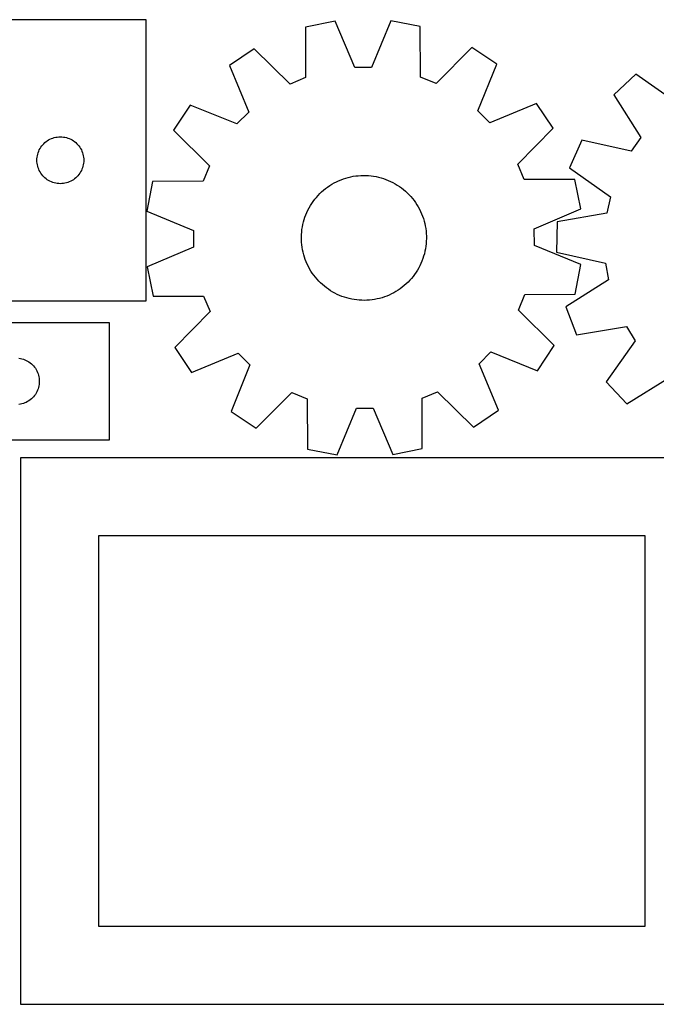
# Model space of a CAD drawing. Header units: millimetres. Extents: x 7 to 1243, y 7 to 2493.
# Tile 19 of 20: x 820 to 1064, y 2115 to 2493. Entities that reach past the tile are written whole.
import ezdxf

# ---------------------------------------------------------------- set-up
doc = ezdxf.new("R2010")
doc.units = ezdxf.units.MM
doc.layers.add('CUT', color=7, linetype='CONTINUOUS', true_color=0x000000)

msp = doc.modelspace()

# ---------------------------------------------------------------- linework, layer by layer
at = {"layer": 'CUT'}
for p, q in [((868.430443, 2493.379944), (802.430443, 2493.379944)), ((868.430443, 2385.379944), (868.430443, 2493.379944)), ((940.921376, 2492.813062), (929.61794, 2490.507024)), ((929.61794, 2490.507024), (929.646085, 2471.130707)), ((948.485583, 2474.974195), (940.921376, 2492.813062)), ((962.304328, 2492.917859), (954.915334, 2475.005707)), ((973.629823, 2490.722724), (962.304328, 2492.917859)), ((973.791601, 2471.347063), (973.629823, 2490.722724)), ((909.902773, 2482.227302), (900.342243, 2475.771163)), ((923.717829, 2468.641035), (909.902773, 2482.227302)), ((993.425199, 2482.636643), (979.743975, 2468.915617)), ((1003.04855, 2476.274522), (993.425199, 2482.636643)), ((900.342243, 2475.771163), (907.78324, 2457.880551)), ((954.915334, 2475.005707), (948.485583, 2474.974195)), ((995.783269, 2458.311836), (1003.04855, 2476.274522)), ((929.646085, 2471.130707), (923.717829, 2468.641035)), ((979.743975, 2468.915617), (973.791601, 2471.347063)), ((1056.412511, 2472.441729), (1048.041729, 2464.5035)), ((1072.27076, 2461.308069), (1056.412511, 2472.441729)), ((1048.041729, 2464.5035), (1058.319131, 2448.077379)), ((885.296316, 2460.57703), (878.934196, 2450.953678)), ((903.259002, 2453.311748), (885.296316, 2460.57703)), ((1018.242683, 2461.228595), (1000.352072, 2453.787598)), ((1024.698823, 2451.668065), (1018.242683, 2461.228595)), ((907.78324, 2457.880551), (903.259002, 2453.311748)), ((1000.352072, 2453.787598), (995.783269, 2458.311836)), ((1011.112555, 2437.85301), (1024.698823, 2451.668065)), ((831.449844, 2447.451799), (831.986292, 2447.69486)), ((831.986292, 2447.69486), (832.537487, 2447.902315)), ((832.537487, 2447.902315), (833.101071, 2448.073277)), ((833.101071, 2448.073277), (833.67463, 2448.207012)), ((833.67463, 2448.207012), (834.255707, 2448.302948)), ((834.255707, 2448.302948), (834.841814, 2448.360674)), ((834.841814, 2448.360674), (835.430443, 2448.379944)), ((835.430443, 2448.379944), (836.019071, 2448.360674)), ((836.019071, 2448.360674), (836.605178, 2448.302948)), ((836.605178, 2448.302948), (837.186255, 2448.207012)), ((837.186255, 2448.207012), (837.759814, 2448.073277)), ((837.759814, 2448.073277), (838.323398, 2447.902315)), ((838.323398, 2447.902315), (838.874593, 2447.69486)), ((838.874593, 2447.69486), (839.411041, 2447.451799)), ((878.934196, 2450.953678), (892.655221, 2437.272455)), ((1058.319131, 2448.077379), (1054.606421, 2442.827763)), ((827.358588, 2443.360542), (827.636214, 2443.879944)), ((827.636214, 2443.879944), (827.947216, 2444.380076)), ((827.947216, 2444.380076), (828.290262, 2444.858797)), ((828.290262, 2444.858797), (828.663884, 2445.314056)), ((828.663884, 2445.314056), (829.066482, 2445.743905)), ((829.066482, 2445.743905), (829.49633, 2446.146502)), ((829.49633, 2446.146502), (829.95159, 2446.520124)), ((829.95159, 2446.520124), (830.43031, 2446.863171)), ((830.43031, 2446.863171), (830.930443, 2447.174173)), ((830.930443, 2447.174173), (831.449844, 2447.451799)), ((839.411041, 2447.451799), (839.930443, 2447.174173)), ((839.930443, 2447.174173), (840.430575, 2446.863171)), ((840.430575, 2446.863171), (840.909295, 2446.520124)), ((840.909295, 2446.520124), (841.364555, 2446.146502)), ((841.364555, 2446.146502), (841.794404, 2445.743905)), ((841.794404, 2445.743905), (842.197001, 2445.314056)), ((842.197001, 2445.314056), (842.570623, 2444.858797)), ((842.570623, 2444.858797), (842.913669, 2444.380076)), ((842.913669, 2444.380076), (843.224671, 2443.879944)), ((843.224671, 2443.879944), (843.502297, 2443.360542)), ((1035.694643, 2447.045233), (1030.998877, 2436.507907)), ((1054.606421, 2442.827763), (1035.694643, 2447.045233)), ((826.449712, 2439.968572), (826.507439, 2440.55468)), ((826.507439, 2440.55468), (826.603375, 2441.135757)), ((826.603375, 2441.135757), (826.73711, 2441.709316)), ((826.73711, 2441.709316), (826.908071, 2442.272899)), ((826.908071, 2442.272899), (827.115527, 2442.824095)), ((827.115527, 2442.824095), (827.358588, 2443.360542)), ((843.502297, 2443.360542), (843.745358, 2442.824095)), ((843.745358, 2442.824095), (843.952814, 2442.272899)), ((843.952814, 2442.272899), (844.123775, 2441.709316)), ((844.123775, 2441.709316), (844.25751, 2441.135757)), ((844.25751, 2441.135757), (844.353446, 2440.55468)), ((844.353446, 2440.55468), (844.411173, 2439.968572)), ((826.430443, 2439.379944), (826.449712, 2439.968572)), ((826.449712, 2438.791316), (826.430443, 2439.379944)), ((826.507439, 2438.205208), (826.449712, 2438.791316)), ((826.603375, 2437.624131), (826.507439, 2438.205208)), ((826.73711, 2437.050573), (826.603375, 2437.624131)), ((826.908071, 2436.486989), (826.73711, 2437.050573)), ((827.115527, 2435.935793), (826.908071, 2436.486989)), ((843.952814, 2436.486989), (843.745358, 2435.935793)), ((844.123775, 2437.050573), (843.952814, 2436.486989)), ((844.25751, 2437.624131), (844.123775, 2437.050573)), ((844.353446, 2438.205208), (844.25751, 2437.624131)), ((844.411173, 2438.791316), (844.353446, 2438.205208)), ((844.411173, 2439.968572), (844.430443, 2439.379944)), ((844.430443, 2439.379944), (844.411173, 2438.791316)), ((892.655221, 2437.272455), (890.223775, 2431.32008)), ((1013.602228, 2431.924754), (1011.112555, 2437.85301)), ((1030.998877, 2436.507907), (1046.779962, 2425.265142)), ((827.358588, 2435.399346), (827.115527, 2435.935793)), ((827.636214, 2434.879944), (827.358588, 2435.399346)), ((827.947216, 2434.379812), (827.636214, 2434.879944)), ((828.290262, 2433.901091), (827.947216, 2434.379812)), ((828.663884, 2433.445832), (828.290262, 2433.901091)), ((829.066482, 2433.015983), (828.663884, 2433.445832)), ((829.49633, 2432.613386), (829.066482, 2433.015983)), ((829.95159, 2432.239764), (829.49633, 2432.613386)), ((841.364555, 2432.613386), (840.909295, 2432.239764)), ((841.794404, 2433.015983), (841.364555, 2432.613386)), ((842.197001, 2433.445832), (841.794404, 2433.015983)), ((842.570623, 2433.901091), (842.197001, 2433.445832)), ((842.913669, 2434.379812), (842.570623, 2433.901091)), ((843.224671, 2434.879944), (842.913669, 2434.379812)), ((843.502297, 2435.399346), (843.224671, 2434.879944)), ((843.745358, 2435.935793), (843.502297, 2435.399346)), ((944.142333, 2432.219546), (945.073563, 2432.522047)), ((945.073563, 2432.522047), (946.016356, 2432.786313)), ((946.016356, 2432.786313), (946.969143, 2433.011904)), ((946.969143, 2433.011904), (947.930339, 2433.198444)), ((947.930339, 2433.198444), (948.898344, 2433.345623)), ((948.898344, 2433.345623), (949.871547, 2433.453196)), ((949.871547, 2433.453196), (950.848327, 2433.520984)), ((950.848327, 2433.520984), (951.827059, 2433.548874)), ((951.827059, 2433.548874), (952.806115, 2433.53682)), ((952.806115, 2433.53682), (953.783864, 2433.484841)), ((953.783864, 2433.484841), (954.75868, 2433.393025)), ((954.75868, 2433.393025), (955.728939, 2433.261523)), ((955.728939, 2433.261523), (956.693026, 2433.090556)), ((956.693026, 2433.090556), (957.649338, 2432.880407)), ((957.649338, 2432.880407), (958.596283, 2432.631427)), ((958.596283, 2432.631427), (959.532284, 2432.344029)), ((830.43031, 2431.896718), (829.95159, 2432.239764)), ((830.930443, 2431.585716), (830.43031, 2431.896718)), ((831.449844, 2431.308089), (830.930443, 2431.585716)), ((831.986292, 2431.065028), (831.449844, 2431.308089)), ((832.537487, 2430.857573), (831.986292, 2431.065028)), ((833.101071, 2430.686612), (832.537487, 2430.857573)), ((833.67463, 2430.552877), (833.101071, 2430.686612)), ((834.255707, 2430.45694), (833.67463, 2430.552877)), ((834.841814, 2430.399214), (834.255707, 2430.45694)), ((835.430443, 2430.379944), (834.841814, 2430.399214)), ((836.019071, 2430.399214), (835.430443, 2430.379944)), ((836.605178, 2430.45694), (836.019071, 2430.399214)), ((837.186255, 2430.552877), (836.605178, 2430.45694)), ((837.759814, 2430.686612), (837.186255, 2430.552877)), ((838.323398, 2430.857573), (837.759814, 2430.686612)), ((838.874593, 2431.065028), (838.323398, 2430.857573)), ((839.411041, 2431.308089), (838.874593, 2431.065028)), ((839.930443, 2431.585716), (839.411041, 2431.308089)), ((840.430575, 2431.896718), (839.930443, 2431.585716)), ((840.909295, 2432.239764), (840.430575, 2431.896718)), ((870.848114, 2431.158303), (868.652979, 2419.832807)), ((890.223775, 2431.32008), (870.848114, 2431.158303)), ((937.289565, 2428.496415), (938.074636, 2429.081529)), ((938.074636, 2429.081529), (938.88292, 2429.634134)), ((938.88292, 2429.634134), (939.713071, 2430.153311)), ((939.713071, 2430.153311), (940.563708, 2430.638195)), ((940.563708, 2430.638195), (941.433414, 2431.087979)), ((941.433414, 2431.087979), (942.320743, 2431.501915)), ((942.320743, 2431.501915), (943.224217, 2431.879313)), ((943.224217, 2431.879313), (944.142333, 2432.219546)), ((959.532284, 2432.344029), (960.455783, 2432.018692)), ((960.455783, 2432.018692), (961.365244, 2431.655958)), ((961.365244, 2431.655958), (962.259152, 2431.25643)), ((962.259152, 2431.25643), (963.136021, 2430.820773)), ((963.136021, 2430.820773), (963.99439, 2430.349713)), ((963.99439, 2430.349713), (964.832831, 2429.844032)), ((964.832831, 2429.844032), (965.649947, 2429.304574)), ((965.649947, 2429.304574), (966.444381, 2428.732236)), ((966.444381, 2428.732236), (967.214808, 2428.12797)), ((1032.978544, 2431.952898), (1013.602228, 2431.924754)), ((1035.284583, 2420.649462), (1032.978544, 2431.952898)), ((933.136806, 2424.361156), (933.756661, 2425.119096)), ((933.756661, 2425.119096), (934.406916, 2425.851123)), ((934.406916, 2425.851123), (935.086489, 2426.556018)), ((935.086489, 2426.556018), (935.794247, 2427.232608)), ((935.794247, 2427.232608), (936.529014, 2427.879765)), ((936.529014, 2427.879765), (937.289565, 2428.496415)), ((967.214808, 2428.12797), (967.959947, 2427.492783)), ((967.959947, 2427.492783), (968.678557, 2426.827731)), ((968.678557, 2426.827731), (969.369443, 2426.133921)), ((969.369443, 2426.133921), (970.031454, 2425.412508)), ((970.031454, 2425.412508), (970.663489, 2424.664694)), ((1046.779962, 2425.265142), (1045.358807, 2418.994336)), ((930.527765, 2420.228288), (930.981218, 2421.096087)), ((930.981218, 2421.096087), (931.46969, 2421.944669)), ((931.46969, 2421.944669), (931.992368, 2422.77262)), ((931.992368, 2422.77262), (932.548381, 2423.578563)), ((932.548381, 2423.578563), (933.136806, 2424.361156)), ((970.663489, 2424.664694), (971.264496, 2423.891721)), ((971.264496, 2423.891721), (971.833474, 2423.094878)), ((971.833474, 2423.094878), (972.369477, 2422.275491)), ((972.369477, 2422.275491), (972.871612, 2421.434922)), ((972.871612, 2421.434922), (973.339043, 2420.574571)), ((868.652979, 2419.832807), (886.565131, 2412.443814)), ((929.078337, 2416.594229), (929.384768, 2417.524172)), ((929.384768, 2417.524172), (929.728875, 2418.440843)), ((929.728875, 2418.440843), (930.110085, 2419.342715)), ((930.110085, 2419.342715), (930.527765, 2420.228288)), ((973.339043, 2420.574571), (973.770993, 2419.695871)), ((973.770993, 2419.695871), (974.166742, 2418.800283)), ((974.166742, 2418.800283), (974.525633, 2417.889298)), ((974.525633, 2417.889298), (974.847066, 2416.964433)), ((1017.445716, 2413.085255), (1035.284583, 2420.649462)), ((1045.358807, 2418.994336), (1026.272646, 2415.653546)), ((928.238616, 2412.772959), (928.389881, 2413.740334)), ((928.389881, 2413.740334), (928.580479, 2414.700734)), ((928.580479, 2414.700734), (928.810092, 2415.65256)), ((928.810092, 2415.65256), (929.078337, 2416.594229)), ((974.847066, 2416.964433), (975.130509, 2416.027227)), ((975.130509, 2416.027227), (975.375488, 2415.07924)), ((975.375488, 2415.07924), (975.581596, 2414.122049)), ((975.581596, 2414.122049), (975.748491, 2413.157247)), ((1026.272646, 2415.653546), (1025.966785, 2404.121334)), ((886.565131, 2412.443814), (886.596643, 2406.014063)), ((928.022998, 2409.845128), (928.055021, 2410.823734)), ((928.030918, 2408.866031), (928.022998, 2409.845128)), ((928.055021, 2410.823734), (928.126934, 2411.80022)), ((928.126934, 2411.80022), (928.238616, 2412.772959)), ((975.748491, 2413.157247), (975.875893, 2412.186442)), ((975.875893, 2412.186442), (975.963592, 2411.211247)), ((975.963592, 2411.211247), (976.011441, 2410.233287)), ((976.011441, 2410.233287), (976.01936, 2409.25419)), ((1017.477228, 2406.655504), (1017.445716, 2413.085255)), ((886.596643, 2406.014063), (868.757776, 2398.449855)), ((928.078767, 2407.888071), (928.030918, 2408.866031)), ((928.166465, 2406.912876), (928.078767, 2407.888071)), ((928.293868, 2405.942071), (928.166465, 2406.912876)), ((975.803743, 2406.326359), (975.652477, 2405.358984)), ((975.915425, 2407.299098), (975.803743, 2406.326359)), ((975.987337, 2408.275584), (975.915425, 2407.299098)), ((976.01936, 2409.25419), (975.987337, 2408.275584)), ((1035.38938, 2399.266511), (1017.477228, 2406.655504)), ((928.460762, 2404.977269), (928.293868, 2405.942071)), ((928.666871, 2404.020078), (928.460762, 2404.977269)), ((928.91185, 2403.072091), (928.666871, 2404.020078)), ((929.195292, 2402.134885), (928.91185, 2403.072091)), ((974.964022, 2402.505089), (974.657591, 2401.575146)), ((975.232267, 2403.446758), (974.964022, 2402.505089)), ((975.46188, 2404.398584), (975.232267, 2403.446758)), ((975.652477, 2405.358984), (975.46188, 2404.398584)), ((1025.966785, 2404.121334), (1044.849026, 2399.773533)), ((868.757776, 2398.449855), (871.063815, 2387.14642)), ((929.516726, 2401.210019), (929.195292, 2402.134885)), ((929.875616, 2400.299035), (929.516726, 2401.210019)), ((930.271366, 2399.403447), (929.875616, 2400.299035)), ((930.703316, 2398.524747), (930.271366, 2399.403447)), ((931.170747, 2397.664396), (930.703316, 2398.524747)), ((973.514594, 2398.87103), (973.061141, 2398.00323)), ((973.932273, 2399.756602), (973.514594, 2398.87103)), ((974.313484, 2400.658475), (973.932273, 2399.756602)), ((974.657591, 2401.575146), (974.313484, 2400.658475)), ((1033.194245, 2387.941015), (1035.38938, 2399.266511)), ((1044.849026, 2399.773533), (1045.935784, 2393.436212)), ((931.672882, 2396.823827), (931.170747, 2397.664396)), ((932.208884, 2396.004439), (931.672882, 2396.823827)), ((932.777863, 2395.207596), (932.208884, 2396.004439)), ((933.378869, 2394.434624), (932.777863, 2395.207596)), ((970.905553, 2394.738162), (970.285697, 2393.980221)), ((971.493977, 2395.520755), (970.905553, 2394.738162)), ((972.049991, 2396.326698), (971.493977, 2395.520755)), ((972.572669, 2397.154649), (972.049991, 2396.326698)), ((973.061141, 2398.00323), (972.572669, 2397.154649)), ((934.010904, 2393.686809), (933.378869, 2394.434624)), ((934.672916, 2392.965397), (934.010904, 2393.686809)), ((935.363802, 2392.271587), (934.672916, 2392.965397)), ((936.082412, 2391.606535), (935.363802, 2392.271587)), ((936.827551, 2390.971348), (936.082412, 2391.606535)), ((937.597978, 2390.367082), (936.827551, 2390.971348)), ((967.513345, 2391.219552), (966.752793, 2390.602903)), ((968.248112, 2391.86671), (967.513345, 2391.219552)), ((968.95587, 2392.5433), (968.248112, 2391.86671)), ((969.635442, 2393.248194), (968.95587, 2392.5433)), ((970.285697, 2393.980221), (969.635442, 2393.248194)), ((1045.935784, 2393.436212), (1029.580935, 2383.045767)), ((871.063815, 2387.14642), (890.440131, 2387.174564)), ((890.440131, 2387.174564), (892.929803, 2381.246308)), ((938.392411, 2389.794744), (937.597978, 2390.367082)), ((939.209528, 2389.255285), (938.392411, 2389.794744)), ((940.047969, 2388.749605), (939.209528, 2389.255285)), ((940.906338, 2388.278545), (940.047969, 2388.749605)), ((941.783206, 2387.842888), (940.906338, 2388.278545)), ((942.677115, 2387.44336), (941.783206, 2387.842888)), ((943.586576, 2387.080626), (942.677115, 2387.44336)), ((944.510075, 2386.755289), (943.586576, 2387.080626)), ((960.818141, 2387.220005), (959.900026, 2386.879772)), ((961.721616, 2387.597403), (960.818141, 2387.220005)), ((962.608944, 2388.011339), (961.721616, 2387.597403)), ((963.478651, 2388.461123), (962.608944, 2388.011339)), ((964.329288, 2388.946007), (963.478651, 2388.461123)), ((965.159439, 2389.465184), (964.329288, 2388.946007)), ((965.967722, 2390.017789), (965.159439, 2389.465184)), ((966.752793, 2390.602903), (965.967722, 2390.017789)), ((1011.387138, 2381.826863), (1013.818583, 2387.779237)), ((1013.818583, 2387.779237), (1033.194245, 2387.941015)), ((802.430443, 2385.379944), (868.430443, 2385.379944)), ((945.446076, 2386.467891), (944.510075, 2386.755289)), ((946.39302, 2386.21891), (945.446076, 2386.467891)), ((947.349332, 2386.008762), (946.39302, 2386.21891)), ((948.31342, 2385.837794), (947.349332, 2386.008762)), ((949.283679, 2385.706293), (948.31342, 2385.837794)), ((950.258494, 2385.614477), (949.283679, 2385.706293)), ((951.236244, 2385.562498), (950.258494, 2385.614477)), ((952.215299, 2385.550444), (951.236244, 2385.562498)), ((953.194032, 2385.578334), (952.215299, 2385.550444)), ((954.170812, 2385.646122), (953.194032, 2385.578334)), ((955.144015, 2385.753695), (954.170812, 2385.646122)), ((956.11202, 2385.900874), (955.144015, 2385.753695)), ((957.073216, 2386.087414), (956.11202, 2385.900874)), ((958.026003, 2386.313005), (957.073216, 2386.087414)), ((958.968796, 2386.577271), (958.026003, 2386.313005)), ((959.900026, 2386.879772), (958.968796, 2386.577271)), ((892.929803, 2381.246308), (879.343536, 2367.431253)), ((1025.108163, 2368.14564), (1011.387138, 2381.826863)), ((1029.580935, 2383.045767), (1033.711542, 2372.274344)), ((854.361509, 2376.930532), (734.361509, 2376.930532)), ((854.361509, 2331.930532), (854.361509, 2376.930532)), ((1033.711542, 2372.274344), (1052.82029, 2375.483421)), ((1052.82029, 2375.483421), (1056.249511, 2370.044383)), ((1018.746043, 2358.522288), (1025.108163, 2368.14564)), ((1056.249511, 2370.044383), (1045.115852, 2354.186135)), ((879.343536, 2367.431253), (885.799676, 2357.870723)), ((885.799676, 2357.870723), (903.690287, 2365.31172)), ((903.690287, 2365.31172), (908.25909, 2360.787482)), ((996.259118, 2361.218767), (1000.783356, 2365.787569)), ((1000.783356, 2365.787569), (1018.746043, 2358.522288)), ((819.536244, 2363.353536), (820.117322, 2363.2576)), ((820.117322, 2363.2576), (820.69088, 2363.123865)), ((820.69088, 2363.123865), (821.254464, 2362.952904)), ((821.254464, 2362.952904), (821.80566, 2362.745448)), ((821.80566, 2362.745448), (822.342107, 2362.502387)), ((822.342107, 2362.502387), (822.861509, 2362.224761)), ((822.861509, 2362.224761), (823.361641, 2361.913759)), ((823.361641, 2361.913759), (823.840362, 2361.570712)), ((823.840362, 2361.570712), (824.295621, 2361.197091)), ((824.295621, 2361.197091), (824.72547, 2360.794493)), ((824.72547, 2360.794493), (825.128067, 2360.364645)), ((908.25909, 2360.787482), (900.993808, 2342.824795)), ((1003.700115, 2343.328155), (996.259118, 2361.218767)), ((825.128067, 2360.364645), (825.501689, 2359.909385)), ((825.501689, 2359.909385), (825.844735, 2359.430664)), ((825.844735, 2359.430664), (826.155737, 2358.930532)), ((826.155737, 2358.930532), (826.433363, 2358.411131)), ((826.433363, 2358.411131), (826.676425, 2357.874683)), ((826.676425, 2357.874683), (826.88388, 2357.323488)), ((826.88388, 2357.323488), (827.054841, 2356.759904)), ((827.054841, 2356.759904), (827.188576, 2356.186345)), ((827.188576, 2356.186345), (827.284512, 2355.605268)), ((827.284512, 2353.255797), (827.188576, 2352.674719)), ((827.284512, 2355.605268), (827.342239, 2355.019161)), ((827.342239, 2353.841904), (827.284512, 2353.255797)), ((827.342239, 2355.019161), (827.361509, 2354.430532)), ((827.361509, 2354.430532), (827.342239, 2353.841904)), ((1045.115852, 2354.186135), (1053.054081, 2345.815353)), ((1053.054081, 2345.815353), (1069.480201, 2356.092754)), ((825.844735, 2349.4304), (825.501689, 2348.951679)), ((826.155737, 2349.930532), (825.844735, 2349.4304)), ((826.433363, 2350.449934), (826.155737, 2349.930532)), ((826.676425, 2350.986381), (826.433363, 2350.449934)), ((826.88388, 2351.537577), (826.676425, 2350.986381)), ((827.054841, 2352.101161), (826.88388, 2351.537577)), ((827.188576, 2352.674719), (827.054841, 2352.101161)), ((910.61716, 2336.462675), (924.298384, 2350.183701)), ((924.298384, 2350.183701), (930.250758, 2347.752255)), ((974.396274, 2347.96861), (980.32453, 2350.458283)), ((980.32453, 2350.458283), (994.139586, 2336.872016)), ((820.117322, 2345.603465), (819.536244, 2345.507529)), ((820.69088, 2345.7372), (820.117322, 2345.603465)), ((821.254464, 2345.908161), (820.69088, 2345.7372)), ((821.80566, 2346.115617), (821.254464, 2345.908161)), ((822.342107, 2346.358678), (821.80566, 2346.115617)), ((822.861509, 2346.636304), (822.342107, 2346.358678)), ((823.361641, 2346.947306), (822.861509, 2346.636304)), ((823.840362, 2347.290352), (823.361641, 2346.947306)), ((824.295621, 2347.663974), (823.840362, 2347.290352)), ((824.72547, 2348.066571), (824.295621, 2347.663974)), ((825.128067, 2348.49642), (824.72547, 2348.066571)), ((825.501689, 2348.951679), (825.128067, 2348.49642)), ((930.250758, 2347.752255), (930.412536, 2328.376594)), ((974.424418, 2328.592294), (974.396274, 2347.96861)), ((900.993808, 2342.824795), (910.61716, 2336.462675)), ((941.738031, 2326.181458), (949.127024, 2344.093611)), ((949.127024, 2344.093611), (955.556775, 2344.125123)), ((955.556775, 2344.125123), (963.120983, 2326.286255)), ((994.139586, 2336.872016), (1003.700115, 2343.328155)), ((674.361509, 2331.930532), (854.361509, 2331.930532)), ((930.412536, 2328.376594), (941.738031, 2326.181458)), ((963.120983, 2326.286255), (974.424418, 2328.592294)), ((1090.080986, 2325.086496), (820.080986, 2325.086496)), ((820.080986, 2325.086496), (820.080986, 2115.086496)), ((1060.080986, 2295.086496), (850.080986, 2295.086496)), ((850.080986, 2295.086496), (850.080986, 2145.086496)), ((1060.080986, 2145.086496), (1060.080986, 2295.086496)), ((850.080986, 2145.086496), (1060.080986, 2145.086496)), ((820.080986, 2115.086496), (1090.080986, 2115.086496))]:
    msp.add_line(p, q, dxfattribs=at)

doc.saveas('drawing.dxf')
